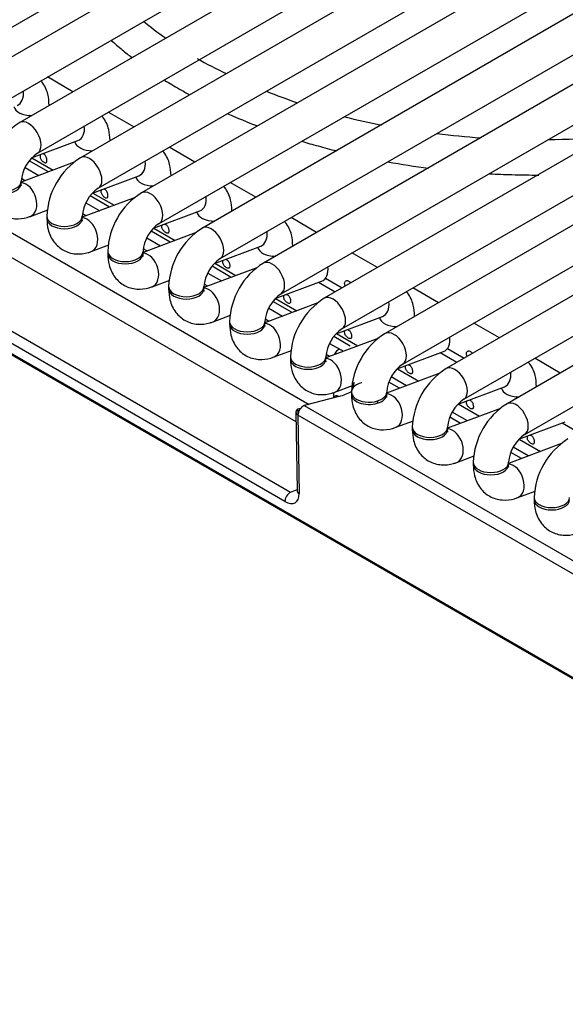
# Model space of a CAD drawing. Header units: millimetres. Extents: x 0 to 287, y 0 to 200.
# Tile 43 of 54: x 215.65 to 219.52, y 91.7 to 98.68. Entities that reach past the tile are written whole.
import ezdxf

# ---------------------------------------------------------------- set-up
doc = ezdxf.new("R2010")
doc.units = ezdxf.units.MM
doc.layers.add('130.191_BW4C_CTM', color=7, linetype='Continuous')
doc.layers.add('Défaut', color=7, linetype='Continuous')

# ---------------------------------------------------------------- blocks, each defined once
blk = doc.blocks.new('SE3')
at = {"layer": '130.191_BW4C_CTM', "color": 7, "linetype": 'Continuous'}
for p, q in [((214.9142, 98.2313), (224.0359, 103.4977)), ((224.3422, 103.4652), (215.2205, 98.1988)), ((215.3455, 97.9823), (224.4672, 103.2487)), ((224.7736, 103.2161), (215.6519, 97.9497)), ((215.7769, 97.7332), (224.8986, 102.9996)), ((225.2049, 102.9671), (216.0832, 97.7007)), ((216.2082, 97.4842), (225.3299, 102.7506)), ((225.6362, 102.7181), (216.5146, 97.4517)), ((216.6396, 97.2352), (225.7612, 102.5016)), ((226.0676, 102.469), (216.9459, 97.2026)), ((217.0709, 96.9861), (226.1926, 102.2525)), ((226.4989, 102.22), (217.3772, 96.9536)), ((217.5022, 96.7371), (226.6239, 102.0035)), ((226.9302, 101.971), (217.8086, 96.7046)), ((217.9336, 96.4881), (227.0552, 101.7545)), ((227.3616, 101.7219), (218.2399, 96.4555)), ((218.3649, 96.239), (227.4866, 101.5054)), ((227.7929, 101.4729), (218.6712, 96.2065)), ((218.7962, 95.99), (227.9179, 101.2564)), ((228.2242, 101.2239), (219.1026, 95.9575)), ((223.5276, 91.7313), (207.4763, 100.9986)), ((219.2276, 95.741), (228.3492, 101.0074)), ((223.5595, 91.7041), (207.5082, 100.9713)), ((216.029, 98.1675), (215.8477, 98.2722)), ((215.7285, 97.994), (215.7193, 97.9993)), ((216.4604, 97.9185), (216.279, 98.0231)), ((214.3837, 97.8684), (217.7006, 95.9534)), ((215.7366, 97.6988), (216.0646, 97.8214)), ((216.043, 97.8124), (216.042, 97.813)), ((217.6085, 95.8298), (214.3044, 97.7374)), ((216.1599, 97.7449), (216.1506, 97.7503)), ((216.8917, 97.6694), (216.7104, 97.7741)), ((213.5065, 97.6771), (217.5698, 95.3311)), ((216.0382, 97.6682), (215.6626, 97.5278)), ((215.8558, 97.6001), (215.7197, 97.6787)), ((215.7385, 97.6996), (215.8892, 97.6125)), ((217.5302, 95.2656), (213.4669, 97.6116)), ((215.6898, 97.6306), (215.7871, 97.5744)), ((216.1679, 97.4498), (216.4959, 97.5724)), ((215.6626, 97.519), (215.6626, 97.5353)), ((215.6894, 97.5379), (215.6644, 97.5523)), ((216.4743, 97.5634), (216.4733, 97.564)), ((216.5912, 97.4959), (216.5819, 97.5013)), ((217.3231, 97.4204), (217.1417, 97.5251)), ((216.2872, 97.351), (216.151, 97.4296)), ((216.1698, 97.4505), (216.3205, 97.3635)), ((216.4696, 97.4192), (216.0939, 97.2788)), ((216.1212, 97.3815), (216.2185, 97.3254)), ((215.7274, 97.2852), (215.8516, 97.3316)), ((216.1208, 97.2888), (216.0958, 97.3033)), ((216.5992, 97.2008), (216.9273, 97.3234)), ((216.9057, 97.3144), (216.9047, 97.3149)), ((215.8439, 97.2863), (215.8439, 97.2699)), ((216.0939, 97.2699), (216.0939, 97.2863)), ((217.0225, 97.2469), (217.0133, 97.2522)), ((217.7544, 97.1714), (217.5731, 97.2761)), ((216.9009, 97.1702), (216.5253, 97.0298)), ((216.7185, 97.102), (216.5823, 97.1806)), ((216.6012, 97.2015), (216.7519, 97.1145)), ((216.1588, 97.0362), (216.2829, 97.0825)), ((216.5525, 97.1325), (216.6498, 97.0763)), ((216.2753, 97.0372), (216.2753, 97.0209)), ((216.5253, 97.0209), (216.5253, 97.0372)), ((216.5521, 97.0398), (216.5271, 97.0542)), ((217.0306, 96.9517), (217.3586, 97.0743)), ((217.337, 97.0653), (217.336, 97.0659)), ((218.1857, 96.9223), (218.0044, 97.027)), ((217.0325, 96.9525), (217.1832, 96.8654)), ((217.4539, 96.9979), (217.4446, 97.0032)), ((217.3322, 96.9211), (216.9566, 96.7807)), ((216.9838, 96.8835), (217.0811, 96.8273)), ((217.1498, 96.853), (217.0137, 96.9316)), ((216.5901, 96.7871), (216.7142, 96.8335)), ((216.9834, 96.7908), (216.9584, 96.8052)), ((217.4619, 96.7027), (217.79, 96.8253)), ((217.8852, 96.7488), (217.7673, 96.8169)), ((217.8173, 96.8464), (217.9357, 96.778)), ((216.7066, 96.7882), (216.7066, 96.7719)), ((216.9566, 96.7719), (216.9566, 96.7882)), ((218.6171, 96.6733), (218.4357, 96.778)), ((217.7636, 96.6721), (217.3879, 96.5317)), ((217.5812, 96.6039), (217.445, 96.6825)), ((217.4638, 96.7034), (217.6145, 96.6164)), ((217.4152, 96.6344), (217.5125, 96.5783)), ((217.0215, 96.5381), (217.1456, 96.5845)), ((217.1379, 96.5392), (217.1379, 96.5228)), ((217.3879, 96.5228), (217.3879, 96.5392)), ((217.4148, 96.5417), (217.3898, 96.5562)), ((217.8932, 96.4537), (218.2213, 96.5763)), ((218.1997, 96.5673), (218.1987, 96.5678)), ((219.0484, 96.4243), (218.8671, 96.529)), ((217.8952, 96.4544), (218.0459, 96.3674)), ((218.3165, 96.4998), (218.3073, 96.5051)), ((218.1949, 96.4231), (217.8193, 96.2827)), ((217.8465, 96.3854), (217.9176, 96.3443)), ((217.9929, 96.3662), (217.8763, 96.4335)), ((217.4528, 96.2891), (217.5769, 96.3354)), ((218.3246, 96.2046), (218.6526, 96.3273)), ((218.7479, 96.2508), (218.63, 96.3188)), ((218.68, 96.3483), (218.7984, 96.2799)), ((217.5693, 96.2901), (217.5693, 96.2738)), ((217.8193, 96.2738), (217.8193, 96.2901)), ((217.8461, 96.2927), (217.8211, 96.3072)), ((219.4797, 96.1752), (219.2984, 96.2799)), ((218.6262, 96.174), (218.2499, 96.0334)), ((218.3265, 96.2054), (218.4772, 96.1183)), ((218.3415, 96.0676), (218.2659, 96.1113)), ((218.3903, 96.0858), (218.2832, 96.1477)), ((217.8774, 96.0062), (217.8769, 96.0377)), ((217.8841, 96.04), (218.0082, 96.0864)), ((218.7559, 95.9556), (219.084, 96.0782)), ((219.0623, 96.0692), (219.0613, 96.0698)), ((217.9118, 96.01), (217.6666, 95.9443)), ((219.1792, 96.0017), (219.1699, 96.0071)), ((217.6074, 95.8988), (217.616, 95.3427)), ((217.6224, 95.9217), (217.6414, 95.9267)), ((217.6229, 95.8887), (217.6224, 95.9217)), ((217.6666, 95.9443), (223.3493, 92.6634)), ((219.0576, 95.925), (218.682, 95.7846)), ((218.8216, 95.8368), (218.7146, 95.8986)), ((218.7578, 95.9563), (218.9086, 95.8693)), ((217.6221, 95.8771), (217.6307, 95.321)), ((223.3048, 92.5961), (217.6221, 95.8771)), ((218.3155, 95.791), (218.4396, 95.8374)), ((218.7728, 95.8186), (218.6972, 95.8622)), ((219.1872, 95.7066), (219.5153, 95.8292)), ((218.432, 95.7921), (218.432, 95.7757)), ((218.682, 95.7757), (218.682, 95.7921)), ((219.6105, 95.7527), (219.4927, 95.8207)), ((219.1892, 95.7073), (219.3399, 95.6203)), ((219.4889, 95.676), (219.1133, 95.5356)), ((219.2529, 95.5878), (219.1459, 95.6496)), ((218.7468, 95.542), (218.8709, 95.5884)), ((219.2041, 95.5695), (219.1285, 95.6132)), ((218.8633, 95.543), (218.8633, 95.5267)), ((219.1133, 95.5267), (219.1133, 95.543)), ((217.5698, 95.3311), (217.6159, 95.3509)), ((219.1781, 95.2929), (219.3022, 95.3393)), ((219.2946, 95.294), (219.2946, 95.2777))]:
    blk.add_line(p, q, dxfattribs=at)
for centre, radius, start, end in [((219.0625, 102.3294), 4.4787, 241.24956, 244.20333), ((219.0625, 102.3294), 4.4787, 248.17611, 251.20395), ((219.0625, 102.3294), 4.4787, 255.66071, 259.09028), ((215.9231, 97.5168), 0.5108, 122.06987, 177.93013), ((219.2572, 102.8694), 5.0393, 262.60186, 266.12742), ((219.3729, 103.2133), 5.3831, 270.21177, 274.45364), ((215.9282, 97.5139), 0.2664, 124.59833, 175.40167), ((216.3545, 97.2678), 0.5108, 122.06987, 177.93013), ((216.3595, 97.2649), 0.2664, 124.59833, 175.40167), ((216.7858, 97.0188), 0.5108, 122.06987, 177.93013), ((216.7908, 97.0159), 0.2664, 124.59833, 175.40167), ((217.2171, 96.7697), 0.5108, 122.06987, 177.93013), ((217.2222, 96.7668), 0.2664, 124.59833, 175.40167), ((217.6485, 96.5207), 0.5108, 122.06987, 177.93013), ((217.6535, 96.5178), 0.2664, 124.59833, 175.40167), ((218.0798, 96.2717), 0.5108, 122.06987, 177.93013), ((218.0848, 96.2688), 0.2664, 124.59833, 175.40167), ((218.5111, 96.0227), 0.5108, 122.06987, 177.93013), ((218.5162, 96.0197), 0.2664, 124.59833, 175.40167), ((218.9425, 95.7736), 0.5108, 122.06987, 177.93013), ((218.9475, 95.7707), 0.2664, 124.59833, 175.40167), ((219.3738, 95.5246), 0.5108, 122.06987, 177.93013), ((219.3788, 95.5217), 0.2664, 124.59833, 175.40167), ((219.8051, 95.2756), 0.5108, 122.06987, 177.93013)]:
    blk.add_arc(centre, radius, start, end, dxfattribs=at)
for centre, major_axis, ratio, start_param, end_param in [((215.5895, 98.1876), (-0.0438, 0.1171), 0.668835, 3.141593, 4.357226), ((215.7356, 98.0709), (0.125, 0), 0.57735, 3.260392, 4.721421), ((215.7144, 97.8415), (0.0625, -0.1083), 0.57735, 0.009393, 3.141288), ((216.0209, 97.9385), (-0.0438, 0.1171), 0.668835, 3.141593, 4.357226), ((216.1669, 97.8218), (0.125, 0), 0.57735, 3.272674, 4.721421), ((216.1457, 97.5924), (0.0625, -0.1083), 0.57735, 0.009393, 3.141288), ((216.4522, 97.6895), (-0.0438, 0.1171), 0.668835, 3.141593, 4.357226), ((215.5376, 97.5353), (0.125, 0), 0.57735, 3.141719, 6.274637), ((215.5376, 97.519), (0.125, 0), 0.57735, 3.141593, 6.283185), ((215.6837, 97.4023), (-0.0438, 0.1171), 0.668835, 3.141545, 6.010802), ((216.5983, 97.5728), (0.125, 0), 0.57735, 3.260392, 4.721421), ((216.5771, 97.3434), (0.0625, -0.1083), 0.57735, 0.009393, 3.141288), ((216.8835, 97.4405), (-0.0438, 0.1171), 0.668835, 3.141593, 4.357226), ((217.0296, 97.3238), (0.125, 0), 0.57735, 3.260392, 4.721421), ((215.9689, 97.2863), (0.125, 0), 0.57735, 3.141719, 6.274637), ((215.9689, 97.2699), (0.125, 0), 0.57735, 3.141593, 6.283185), ((216.115, 97.1532), (-0.0438, 0.1171), 0.668835, 3.141545, 6.010802), ((217.0084, 97.0944), (0.0625, -0.1083), 0.57735, 0.009393, 3.141288), ((217.3149, 97.1914), (-0.0438, 0.1171), 0.668835, 3.141593, 4.357226), ((216.4003, 97.0372), (0.125, 0), 0.57735, 3.141719, 6.274637), ((216.4003, 97.0209), (0.125, 0), 0.57735, 3.141593, 6.283185), ((216.5464, 96.9042), (-0.0438, 0.1171), 0.668835, 3.141545, 6.011), ((217.4609, 97.0748), (0.125, 0), 0.57735, 3.272674, 4.721421), ((217.4397, 96.8454), (0.0625, -0.1083), 0.57735, 0.009393, 3.141288), ((217.7462, 96.9424), (-0.0438, 0.1171), 0.668835, 3.141593, 4.357226), ((216.8316, 96.7882), (0.125, 0), 0.57735, 3.141719, 6.274637), ((216.8316, 96.7719), (0.125, 0), 0.57735, 3.141593, 6.283185), ((216.9777, 96.6552), (-0.0438, 0.1171), 0.668835, 3.141545, 6.010802), ((217.8711, 96.5963), (0.0625, -0.1083), 0.57735, 0.009393, 3.141288), ((218.1775, 96.6934), (-0.0438, 0.1171), 0.668835, 3.141593, 4.357226), ((217.2629, 96.5392), (0.125, 0), 0.57735, 3.141719, 6.274637), ((217.2629, 96.5228), (0.125, 0), 0.57735, 3.141593, 6.283185), ((217.409, 96.4062), (-0.0438, 0.1171), 0.668835, 3.141545, 6.010802), ((218.3236, 96.5767), (0.125, 0), 0.57735, 3.260392, 4.721421), ((218.3024, 96.3473), (0.0625, -0.1083), 0.57735, 0.009393, 3.141288), ((218.6089, 96.4443), (-0.0438, 0.1171), 0.668835, 3.141593, 4.357226), ((217.9085, 96.2996), (-0.025, -0.0433), 0.57735, 3.665191, 4.916246), ((217.5271, 96.2359), (-0.5498, 0.0992), 0.416333, 3.932712, 4.000233), ((217.6943, 96.2901), (0.125, 0), 0.57735, 3.141719, 6.274637), ((217.6943, 96.2738), (0.125, 0), 0.57735, 3.141593, 6.283185), ((217.8404, 96.1571), (-0.0438, 0.1171), 0.668835, 3.141545, 6.010802), ((218.7337, 96.0983), (0.0625, -0.1083), 0.57735, 0.009393, 3.141288), ((219.0402, 96.1953), (-0.0438, 0.1171), 0.668835, 3.141593, 4.357226), ((218.1256, 96.0411), (0.125, 0), 0.57735, 1.987407, 6.274637), ((217.5271, 96.2359), (-0.5498, 0.0992), 0.416333, -3.865225, -3.603672), ((218.1256, 96.0248), (0.125, 0), 0.57735, 3.028213, 6.283185), ((218.1256, 96.0248), (0.125, 0), 0.57735, 0, 0.1188), ((219.1863, 96.0786), (0.125, 0), 0.57735, 3.260392, 4.721421), ((217.9026, 95.9653), (0.0129, -0.0483), 0.707107, 2.526113, 3.757072), ((218.2717, 95.9081), (-0.0438, 0.1171), 0.668835, 0.703415, 0.873634), ((218.2717, 95.9081), (-0.0438, 0.1171), 0.668835, 3.141545, 6.012973), ((219.1651, 95.8492), (0.0625, -0.1083), 0.57735, 0.009393, 3.141288), ((217.6574, 95.8996), (0.05, 0.0008), 0.626791, 2.336356, 3.91863), ((217.6574, 95.8996), (0.025, 0.0433), 0.57735, 0.523599, 2.408554), ((218.557, 95.7921), (0.125, 0), 0.57735, 3.141719, 6.274637), ((218.557, 95.7757), (0.125, 0), 0.57735, 3.141593, 6.283185), ((218.703, 95.6591), (-0.0438, 0.1171), 0.668835, 3.141545, 6.010802), ((218.9883, 95.543), (0.125, 0), 0.57735, 3.141719, 6.274637), ((218.9883, 95.5267), (0.125, 0), 0.57735, 3.141593, 6.283185), ((219.1344, 95.41), (-0.0438, 0.1171), 0.668835, 3.141545, 6.010802), ((217.666, 95.3435), (0.05, 0.0008), 0.626791, 3.141593, 3.91863), ((217.5655, 95.2881), (-0.025, -0.0433), 0.57735, 3.804818, 5.550147), ((217.5245, 95.3866), (-0.0798, 0.1284), 0.546142, 2.345976, 3.879986), ((219.4196, 95.294), (0.125, 0), 0.57735, 3.141719, 6.274637), ((219.4196, 95.2777), (0.125, 0), 0.57735, 3.141593, 6.283185)]:
    blk.add_ellipse(centre, major_axis=major_axis, ratio=ratio, start_param=start_param, end_param=end_param, dxfattribs=at)
for points in [[(216.6835, 98.5461), (216.6295, 98.5842), (216.577, 98.6244), (216.5275, 98.6656)], [(216.7833, 98.1864), (216.8084, 98.1723), (216.8322, 98.1591), (216.8554, 98.1465)], [(217.1248, 98.0124), (217.1926, 97.9821), (217.2633, 97.9528), (217.3351, 97.9252)], [(218.2592, 97.6709), (218.3542, 97.6538), (218.4504, 97.6391), (218.5475, 97.6266)], [(218.2427, 96.0165), (218.2465, 96.0137), (218.2498, 96.0106), (218.2514, 96.0085)]]:
    blk.add_open_spline(points, degree=3, dxfattribs=at)
for points, knots in [([(216.2982, 98.533), (216.3239, 98.5101), (216.3724, 98.4686), (216.4239, 98.4278), (216.4476, 98.4096)], [0.89961676, 0.89961676, 0.89961676, 0.89961676, 0.91790802, 0.93307677, 0.93307677, 0.93307677, 0.93307677]), ([(215.8606, 98.0709), (215.8591, 98.1002), (215.8547, 98.1563), (215.8276, 98.2152), (215.8047, 98.2437), (215.8024, 98.2464)], [0, 0, 0, 0, 0.1668086, 0.3763016, 0.3995558, 0.3995558, 0.3995558, 0.3995558]), ([(216.6749, 98.2517), (216.6767, 98.2506), (216.7109, 98.2292), (216.7451, 98.2089), (216.7833, 98.1864)], [0.97950078, 0.97950078, 0.97950078, 0.97950078, 0.98056895, 1, 1, 1, 1]), ([(216.2919, 97.8218), (216.2904, 97.8512), (216.286, 97.9073), (216.2589, 97.9661), (216.2361, 97.9946), (216.2337, 97.9974)], [0, 0, 0, 0, 0.1668086, 0.3763016, 0.3995558, 0.3995558, 0.3995558, 0.3995558]), ([(217.65, 97.817), (217.6879, 97.8054), (217.7688, 97.7818), (217.8515, 97.76), (217.8956, 97.7489)], [0.0855512, 0.0855512, 0.0855512, 0.0855512, 0.09577593, 0.10725118, 0.10725118, 0.10725118, 0.10725118]), ([(215.8013, 97.7235), (215.8, 97.7222), (215.7989, 97.7207), (215.798, 97.719), (215.7968, 97.7165), (215.796, 97.7136), (215.7958, 97.7105), (215.7955, 97.7074), (215.7959, 97.704), (215.7969, 97.7007), (215.7978, 97.6973), (215.7993, 97.6938), (215.8012, 97.6905), (215.8031, 97.6872), (215.8055, 97.6841), (215.8081, 97.6812), (215.8106, 97.6783), (215.8135, 97.6756), (215.8163, 97.6733), (215.8189, 97.6712), (215.8215, 97.6694), (215.824, 97.668)], [0.6524179, 0.6524179, 0.6524179, 0.6524179, 0.6877903, 0.6877903, 0.6877903, 0.7404633, 0.7404633, 0.7404633, 0.7935872, 0.7935872, 0.7935872, 0.8468402, 0.8468402, 0.8468402, 0.8997022, 0.8997022, 0.8997022, 0.9522476, 0.9522476, 0.9522476, 1, 1, 1, 1]), ([(215.824, 97.668), (215.8267, 97.6664), (215.8294, 97.6652), (215.8318, 97.6646), (215.8341, 97.664), (215.8363, 97.6639), (215.838, 97.6643), (215.8398, 97.6648), (215.8412, 97.6659), (215.8424, 97.6675), (215.8435, 97.6691), (215.8442, 97.6712), (215.8447, 97.6738), (215.8452, 97.6764), (215.8453, 97.6795), (215.8451, 97.6829), (215.845, 97.6862), (215.8445, 97.6899), (215.8436, 97.6937), (215.8428, 97.6974), (215.8417, 97.7012), (215.8402, 97.7048), (215.8387, 97.7084), (215.8369, 97.7118), (215.8348, 97.7148), (215.8327, 97.7178), (215.8303, 97.7205), (215.8277, 97.7226), (215.8251, 97.7247), (215.8222, 97.7263), (215.8194, 97.7272), (215.8175, 97.7278), (215.8157, 97.7281), (215.8139, 97.7282)], [0, 0, 0, 0, 0.0530419, 0.0530419, 0.0530419, 0.1061047, 0.1061047, 0.1061047, 0.1588828, 0.1588828, 0.1588828, 0.2114301, 0.2114301, 0.2114301, 0.2643019, 0.2643019, 0.2643019, 0.3175571, 0.3175571, 0.3175571, 0.3706757, 0.3706757, 0.3706757, 0.4233402, 0.4233402, 0.4233402, 0.4759291, 0.4759291, 0.4759291, 0.5289331, 0.5289331, 0.5289331, 0.562811, 0.562811, 0.562811, 0.562811]), ([(216.7233, 97.5728), (216.7218, 97.6022), (216.7174, 97.6583), (216.6903, 97.7171), (216.6674, 97.7456), (216.6651, 97.7484)], [0, 0, 0, 0, 0.1668086, 0.3763016, 0.3995558, 0.3995558, 0.3995558, 0.3995558]), ([(218.9808, 97.5871), (219.0324, 97.5843), (219.1482, 97.5794), (219.2644, 97.5777), (219.3286, 97.5778)], [0.19685061, 0.19685061, 0.19685061, 0.19685061, 0.20925056, 0.22461393, 0.22461393, 0.22461393, 0.22461393]), ([(215.4126, 97.519), (215.4141, 97.4896), (215.4185, 97.4335), (215.4568, 97.3502), (215.5283, 97.2879), (215.6157, 97.2624), (215.6858, 97.2709), (215.7191, 97.2822), (215.7274, 97.2852)], [0, 0, 0, 0, 0.166809, 0.376302, 0.565439, 0.76221, 0.948997, 1, 1, 1, 1]), ([(215.6649, 97.5002), (215.6649, 97.5001), (215.6643, 97.5016), (215.6627, 97.5101), (215.6626, 97.5178), (215.6626, 97.519)], [0.7480347, 0.7480347, 0.7480347, 0.7480347, 0.830718, 0.9783711, 1, 1, 1, 1]), ([(217.1546, 97.3238), (217.1531, 97.3531), (217.1487, 97.4092), (217.1216, 97.4681), (217.0987, 97.4966), (217.0964, 97.4994)], [0, 0, 0, 0, 0.1668086, 0.3763016, 0.3995558, 0.3995558, 0.3995558, 0.3995558]), ([(216.2326, 97.4744), (216.2314, 97.4732), (216.2302, 97.4717), (216.2294, 97.47), (216.2281, 97.4675), (216.2273, 97.4646), (216.2271, 97.4615), (216.2269, 97.4584), (216.2273, 97.455), (216.2282, 97.4516), (216.2291, 97.4482), (216.2306, 97.4448), (216.2325, 97.4415), (216.2345, 97.4382), (216.2368, 97.435), (216.2394, 97.4321), (216.242, 97.4292), (216.2448, 97.4266), (216.2476, 97.4243), (216.2502, 97.4222), (216.2528, 97.4204), (216.2553, 97.4189)], [0.6524179, 0.6524179, 0.6524179, 0.6524179, 0.6877903, 0.6877903, 0.6877903, 0.7404633, 0.7404633, 0.7404633, 0.7935872, 0.7935872, 0.7935872, 0.8468402, 0.8468402, 0.8468402, 0.8997022, 0.8997022, 0.8997022, 0.9522476, 0.9522476, 0.9522476, 1, 1, 1, 1]), ([(216.2553, 97.4189), (216.2581, 97.4173), (216.2607, 97.4162), (216.2631, 97.4156), (216.2655, 97.4149), (216.2676, 97.4148), (216.2694, 97.4153), (216.2711, 97.4158), (216.2726, 97.4168), (216.2737, 97.4184), (216.2748, 97.42), (216.2756, 97.4222), (216.276, 97.4248), (216.2765, 97.4274), (216.2766, 97.4305), (216.2765, 97.4338), (216.2763, 97.4372), (216.2758, 97.4409), (216.275, 97.4446), (216.2742, 97.4483), (216.273, 97.4522), (216.2715, 97.4558), (216.27, 97.4593), (216.2682, 97.4628), (216.2661, 97.4658), (216.264, 97.4688), (216.2616, 97.4715), (216.259, 97.4736), (216.2564, 97.4757), (216.2535, 97.4772), (216.2507, 97.4782), (216.2489, 97.4788), (216.247, 97.4791), (216.2452, 97.4792)], [0, 0, 0, 0, 0.0530419, 0.0530419, 0.0530419, 0.1061047, 0.1061047, 0.1061047, 0.1588828, 0.1588828, 0.1588828, 0.2114301, 0.2114301, 0.2114301, 0.2643019, 0.2643019, 0.2643019, 0.3175571, 0.3175571, 0.3175571, 0.3706757, 0.3706757, 0.3706757, 0.4233402, 0.4233402, 0.4233402, 0.4759291, 0.4759291, 0.4759291, 0.5289331, 0.5289331, 0.5289331, 0.562811, 0.562811, 0.562811, 0.562811]), ([(215.8439, 97.2699), (215.8455, 97.2406), (215.8499, 97.1845), (215.8882, 97.1012), (215.9596, 97.0389), (216.047, 97.0134), (216.1171, 97.0219), (216.1504, 97.0332), (216.1588, 97.0362)], [0, 0, 0, 0, 0.166809, 0.376302, 0.565439, 0.76221, 0.948997, 1, 1, 1, 1]), ([(216.0963, 97.2512), (216.0963, 97.2511), (216.0956, 97.2525), (216.094, 97.261), (216.094, 97.2688), (216.0939, 97.2699)], [0.7480347, 0.7480347, 0.7480347, 0.7480347, 0.830718, 0.9783711, 1, 1, 1, 1]), ([(216.6867, 97.2271), (216.6894, 97.2255), (216.6921, 97.2233), (216.6944, 97.2206), (216.6968, 97.2179), (216.6989, 97.2148), (216.7007, 97.2114), (216.7025, 97.208), (216.7039, 97.2043), (216.705, 97.2006), (216.7061, 97.1969), (216.7069, 97.1931), (216.7074, 97.1896), (216.7078, 97.186), (216.708, 97.1826), (216.7078, 97.1796), (216.7076, 97.1766), (216.7071, 97.174), (216.7063, 97.1719), (216.7055, 97.1698), (216.7043, 97.1682), (216.7028, 97.1672), (216.7014, 97.1663), (216.6995, 97.1658), (216.6974, 97.166), (216.6953, 97.1661), (216.6929, 97.1668), (216.6903, 97.168), (216.6891, 97.1685), (216.6879, 97.1692), (216.6867, 97.1699), (216.6839, 97.1715), (216.681, 97.1736), (216.6781, 97.1759), (216.6753, 97.1783), (216.6724, 97.1811), (216.6699, 97.184), (216.6674, 97.187), (216.6651, 97.1902), (216.6633, 97.1935), (216.6615, 97.1968), (216.6601, 97.2002), (216.6593, 97.2035), (216.6585, 97.2069), (216.6582, 97.2102), (216.6585, 97.2133), (216.6588, 97.2164), (216.6597, 97.2193), (216.6611, 97.2217), (216.6619, 97.2231), (216.6629, 97.2244), (216.6641, 97.2255)], [0, 0, 0, 0, 0.0530572, 0.0530572, 0.0530572, 0.1061352, 0.1061352, 0.1061352, 0.1589286, 0.1589286, 0.1589286, 0.211491, 0.211491, 0.211491, 0.2643781, 0.2643781, 0.2643781, 0.3176486, 0.3176486, 0.3176486, 0.3707825, 0.3707825, 0.3707825, 0.4234622, 0.4234622, 0.4234622, 0.4760663, 0.4760663, 0.4760663, 0.5000037, 0.5000037, 0.5000037, 0.5530601, 0.5530601, 0.5530601, 0.6061374, 0.6061374, 0.6061374, 0.65893, 0.65893, 0.65893, 0.7114916, 0.7114916, 0.7114916, 0.7643779, 0.7643779, 0.7643779, 0.8176476, 0.8176476, 0.8176476, 0.8486325, 0.8486325, 0.8486325, 0.8486325]), ([(216.6767, 97.2301), (216.6787, 97.23), (216.6808, 97.2296), (216.6828, 97.2289), (216.6841, 97.2284), (216.6854, 97.2278), (216.6867, 97.2271)], [0.93842911, 0.93842911, 0.93842911, 0.93842911, 0.97606292, 0.97606292, 0.97606292, 1, 1, 1, 1]), ([(217.5859, 97.0748), (217.5844, 97.1041), (217.58, 97.1602), (217.5529, 97.219), (217.5301, 97.2475), (217.5277, 97.2503)], [0, 0, 0, 0, 0.1668086, 0.3763016, 0.3995558, 0.3995558, 0.3995558, 0.3995558]), ([(216.2753, 97.0209), (216.2768, 96.9915), (216.2812, 96.9354), (216.3195, 96.8522), (216.3909, 96.7898), (216.4784, 96.7644), (216.5485, 96.7728), (216.5818, 96.7842), (216.5901, 96.7871)], [0, 0, 0, 0, 0.166809, 0.376302, 0.565439, 0.76221, 0.948997, 1, 1, 1, 1]), ([(216.5276, 97.0021), (216.5276, 97.0021), (216.527, 97.0035), (216.5254, 97.012), (216.5253, 97.0197), (216.5253, 97.0209)], [0.7480347, 0.7480347, 0.7480347, 0.7480347, 0.830718, 0.9783711, 1, 1, 1, 1]), ([(217.118, 96.978), (217.1207, 96.9764), (217.1234, 96.9742), (217.1258, 96.9716), (217.1281, 96.9689), (217.1303, 96.9657), (217.132, 96.9623), (217.1338, 96.959), (217.1353, 96.9552), (217.1364, 96.9515), (217.1375, 96.9479), (217.1382, 96.9441), (217.1387, 96.9406), (217.1392, 96.937), (217.1393, 96.9336), (217.1391, 96.9306), (217.139, 96.9276), (217.1385, 96.925), (217.1377, 96.9229), (217.1368, 96.9208), (217.1357, 96.9192), (217.1342, 96.9182), (217.1327, 96.9172), (217.1309, 96.9168), (217.1288, 96.917), (217.1267, 96.9171), (217.1243, 96.9178), (217.1217, 96.919), (217.1191, 96.9202), (217.1162, 96.9218), (217.1134, 96.9239), (217.1105, 96.9259), (217.1076, 96.9284), (217.1048, 96.9311), (217.1021, 96.9339), (217.0995, 96.9369), (217.0973, 96.9401), (217.0952, 96.9433), (217.0933, 96.9466), (217.092, 96.95), (217.0908, 96.9533), (217.09, 96.9567), (217.0898, 96.9599), (217.0896, 96.9632), (217.0899, 96.9663), (217.0909, 96.9691), (217.0917, 96.9717), (217.0931, 96.974), (217.0948, 96.9759)], [0, 0, 0, 0, 0.0530419, 0.0530419, 0.0530419, 0.1061047, 0.1061047, 0.1061047, 0.1588828, 0.1588828, 0.1588828, 0.2114301, 0.2114301, 0.2114301, 0.2643019, 0.2643019, 0.2643019, 0.3175571, 0.3175571, 0.3175571, 0.3706757, 0.3706757, 0.3706757, 0.4233402, 0.4233402, 0.4233402, 0.4759291, 0.4759291, 0.4759291, 0.5289331, 0.5289331, 0.5289331, 0.5822112, 0.5822112, 0.5822112, 0.6352073, 0.6352073, 0.6352073, 0.6877903, 0.6877903, 0.6877903, 0.7404633, 0.7404633, 0.7404633, 0.7935872, 0.7935872, 0.7935872, 0.843316, 0.843316, 0.843316, 0.843316]), ([(217.1081, 96.9811), (217.1088, 96.9811), (217.1096, 96.981), (217.1103, 96.9809), (217.1129, 96.9804), (217.1155, 96.9795), (217.118, 96.978)], [0.93862987, 0.93862987, 0.93862987, 0.93862987, 0.95224755, 0.95224755, 0.95224755, 1, 1, 1, 1]), ([(217.9586, 96.7912), (217.957, 96.7937), (217.9557, 96.7963), (217.9547, 96.7989), (217.9534, 96.8023), (217.9526, 96.8057), (217.9524, 96.8089), (217.9522, 96.8121), (217.9526, 96.8153), (217.9535, 96.8181), (217.9545, 96.8208), (217.956, 96.8233), (217.9579, 96.8252), (217.9598, 96.8271), (217.9622, 96.8286), (217.9647, 96.8293), (217.9673, 96.8301), (217.9701, 96.8303), (217.973, 96.8298), (217.9755, 96.8294), (217.9782, 96.8284), (217.9807, 96.827)], [0.6472064, 0.6472064, 0.6472064, 0.6472064, 0.6877903, 0.6877903, 0.6877903, 0.7404633, 0.7404633, 0.7404633, 0.7935872, 0.7935872, 0.7935872, 0.8468402, 0.8468402, 0.8468402, 0.8997022, 0.8997022, 0.8997022, 0.9522476, 0.9522476, 0.9522476, 1, 1, 1, 1]), ([(217.9807, 96.827), (217.9834, 96.8254), (217.9861, 96.8232), (217.9884, 96.8205), (217.9907, 96.818), (217.9927, 96.8151), (217.9944, 96.8119)], [0, 0, 0, 0, 0.0530419, 0.0530419, 0.0530419, 0.1030228, 0.1030228, 0.1030228, 0.1030228]), ([(216.7066, 96.7719), (216.7081, 96.7425), (216.7125, 96.6864), (216.7509, 96.6031), (216.8223, 96.5408), (216.9097, 96.5153), (216.9798, 96.5238), (217.0131, 96.5352), (217.0215, 96.5381)], [0, 0, 0, 0, 0.166809, 0.376302, 0.565439, 0.76221, 0.948997, 1, 1, 1, 1]), ([(216.9589, 96.7531), (216.9589, 96.753), (216.9583, 96.7545), (216.9567, 96.763), (216.9566, 96.7707), (216.9566, 96.7719)], [0.7480347, 0.7480347, 0.7480347, 0.7480347, 0.830718, 0.9783711, 1, 1, 1, 1]), ([(217.5394, 96.7321), (217.5402, 96.732), (217.5409, 96.732), (217.5416, 96.7318), (217.5442, 96.7314), (217.5468, 96.7304), (217.5493, 96.729)], [0.93862987, 0.93862987, 0.93862987, 0.93862987, 0.95224755, 0.95224755, 0.95224755, 1, 1, 1, 1]), ([(218.4486, 96.5767), (218.4471, 96.606), (218.4427, 96.6622), (218.4156, 96.721), (218.3927, 96.7495), (218.3904, 96.7523)], [0, 0, 0, 0, 0.1668086, 0.3763016, 0.3995558, 0.3995558, 0.3995558, 0.3995558]), ([(217.5493, 96.729), (217.5521, 96.7274), (217.5547, 96.7252), (217.5571, 96.7225), (217.5595, 96.7199), (217.5616, 96.7167), (217.5634, 96.7133), (217.5651, 96.7099), (217.5666, 96.7062), (217.5677, 96.7025), (217.5688, 96.6988), (217.5696, 96.6951), (217.57, 96.6915), (217.5705, 96.688), (217.5706, 96.6846), (217.5705, 96.6816), (217.5703, 96.6786), (217.5698, 96.6759), (217.569, 96.6738), (217.5682, 96.6717), (217.567, 96.6702), (217.5655, 96.6692), (217.564, 96.6682), (217.5622, 96.6678), (217.5601, 96.6679), (217.558, 96.6681), (217.5556, 96.6688), (217.553, 96.6699), (217.5504, 96.6711), (217.5476, 96.6728), (217.5447, 96.6748), (217.5418, 96.6769), (217.5389, 96.6794), (217.5362, 96.6821), (217.5334, 96.6848), (217.5309, 96.6879), (217.5287, 96.6911), (217.5265, 96.6942), (217.5247, 96.6976), (217.5234, 96.7009), (217.5221, 96.7043), (217.5213, 96.7077), (217.5211, 96.7109), (217.5209, 96.7142), (217.5213, 96.7173), (217.5222, 96.7201), (217.5231, 96.7227), (217.5244, 96.725), (217.5262, 96.7269)], [0, 0, 0, 0, 0.0530419, 0.0530419, 0.0530419, 0.1061047, 0.1061047, 0.1061047, 0.1588828, 0.1588828, 0.1588828, 0.2114301, 0.2114301, 0.2114301, 0.2643019, 0.2643019, 0.2643019, 0.3175571, 0.3175571, 0.3175571, 0.3706757, 0.3706757, 0.3706757, 0.4233402, 0.4233402, 0.4233402, 0.4759291, 0.4759291, 0.4759291, 0.5289331, 0.5289331, 0.5289331, 0.5822112, 0.5822112, 0.5822112, 0.6352073, 0.6352073, 0.6352073, 0.6877903, 0.6877903, 0.6877903, 0.7404633, 0.7404633, 0.7404633, 0.7935872, 0.7935872, 0.7935872, 0.843316, 0.843316, 0.843316, 0.843316]), ([(217.1379, 96.5228), (217.1395, 96.4935), (217.1439, 96.4374), (217.1822, 96.3541), (217.2536, 96.2918), (217.341, 96.2663), (217.4111, 96.2748), (217.4445, 96.2861), (217.4528, 96.2891)], [0, 0, 0, 0, 0.166809, 0.376302, 0.565439, 0.76221, 0.948997, 1, 1, 1, 1]), ([(217.3903, 96.5041), (217.3903, 96.504), (217.3896, 96.5054), (217.388, 96.5139), (217.388, 96.5217), (217.3879, 96.5228)], [0.7480347, 0.7480347, 0.7480347, 0.7480347, 0.830718, 0.9783711, 1, 1, 1, 1]), ([(217.9807, 96.48), (217.9834, 96.4784), (217.9861, 96.4762), (217.9884, 96.4735), (217.9908, 96.4709), (217.9929, 96.4677), (217.9947, 96.4643), (217.9965, 96.4609), (217.9979, 96.4572), (217.999, 96.4535), (218.0001, 96.4498), (218.0009, 96.446), (218.0014, 96.4425), (218.0018, 96.4389), (218.002, 96.4355), (218.0018, 96.4326), (218.0016, 96.4295), (218.0011, 96.4269), (218.0003, 96.4248), (217.9995, 96.4227), (217.9983, 96.4211), (217.9969, 96.4201), (217.9954, 96.4192), (217.9936, 96.4188), (217.9915, 96.4189), (217.9894, 96.419), (217.9869, 96.4197), (217.9843, 96.4209), (217.9817, 96.4221), (217.9789, 96.4238), (217.976, 96.4258), (217.9732, 96.4279), (217.9702, 96.4303), (217.9675, 96.4331), (217.9648, 96.4358), (217.9622, 96.4389), (217.96, 96.442), (217.9578, 96.4452), (217.956, 96.4486), (217.9547, 96.4519), (217.9534, 96.4553), (217.9526, 96.4587), (217.9524, 96.4619), (217.9522, 96.4651), (217.9526, 96.4683), (217.9535, 96.471), (217.9544, 96.4736), (217.9558, 96.476), (217.9575, 96.4778)], [0, 0, 0, 0, 0.0530419, 0.0530419, 0.0530419, 0.1061047, 0.1061047, 0.1061047, 0.1588828, 0.1588828, 0.1588828, 0.2114301, 0.2114301, 0.2114301, 0.2643019, 0.2643019, 0.2643019, 0.3175571, 0.3175571, 0.3175571, 0.3706757, 0.3706757, 0.3706757, 0.4233402, 0.4233402, 0.4233402, 0.4759291, 0.4759291, 0.4759291, 0.5289331, 0.5289331, 0.5289331, 0.5822112, 0.5822112, 0.5822112, 0.6352073, 0.6352073, 0.6352073, 0.6877903, 0.6877903, 0.6877903, 0.7404633, 0.7404633, 0.7404633, 0.7935872, 0.7935872, 0.7935872, 0.843316, 0.843316, 0.843316, 0.843316]), ([(217.9708, 96.483), (217.9715, 96.483), (217.9722, 96.4829), (217.973, 96.4828), (217.9755, 96.4824), (217.9782, 96.4814), (217.9807, 96.48)], [0.93862987, 0.93862987, 0.93862987, 0.93862987, 0.95224755, 0.95224755, 0.95224755, 1, 1, 1, 1]), ([(218.8212, 96.2932), (218.8197, 96.2957), (218.8184, 96.2983), (218.8174, 96.3009), (218.8161, 96.3042), (218.8153, 96.3076), (218.8151, 96.3108), (218.8149, 96.3141), (218.8153, 96.3172), (218.8162, 96.32), (218.8171, 96.3228), (218.8186, 96.3252), (218.8206, 96.3272), (218.8225, 96.3291), (218.8248, 96.3305), (218.8274, 96.3313), (218.83, 96.3321), (218.8328, 96.3322), (218.8356, 96.3317), (218.8382, 96.3313), (218.8408, 96.3304), (218.8433, 96.3289)], [0.6472064, 0.6472064, 0.6472064, 0.6472064, 0.6877903, 0.6877903, 0.6877903, 0.7404633, 0.7404633, 0.7404633, 0.7935872, 0.7935872, 0.7935872, 0.8468402, 0.8468402, 0.8468402, 0.8997022, 0.8997022, 0.8997022, 0.9522476, 0.9522476, 0.9522476, 1, 1, 1, 1]), ([(218.8433, 96.3289), (218.8461, 96.3273), (218.8487, 96.3251), (218.8511, 96.3225), (218.8533, 96.32), (218.8554, 96.317), (218.8571, 96.3138)], [0, 0, 0, 0, 0.0530419, 0.0530419, 0.0530419, 0.1030228, 0.1030228, 0.1030228, 0.1030228]), ([(217.5693, 96.2738), (217.5708, 96.2444), (217.5752, 96.1883), (217.6135, 96.1051), (217.6849, 96.0428), (217.7724, 96.0173), (217.8425, 96.0258), (217.8758, 96.0371), (217.8841, 96.04)], [0, 0, 0, 0, 0.166809, 0.376302, 0.565439, 0.76221, 0.948997, 1, 1, 1, 1]), ([(217.8216, 96.255), (217.8216, 96.255), (217.821, 96.2564), (217.8194, 96.2649), (217.8193, 96.2726), (217.8193, 96.2738)], [0.7480347, 0.7480347, 0.7480347, 0.7480347, 0.830718, 0.9783711, 1, 1, 1, 1]), ([(219.3113, 96.0786), (219.3098, 96.108), (219.3054, 96.1641), (219.2783, 96.2229), (219.2554, 96.2514), (219.2531, 96.2542)], [0, 0, 0, 0, 0.1668086, 0.3763016, 0.3995558, 0.3995558, 0.3995558, 0.3995558]), ([(218.412, 96.2309), (218.4148, 96.2293), (218.4174, 96.2271), (218.4198, 96.2245), (218.4221, 96.2218), (218.4243, 96.2186), (218.426, 96.2152), (218.4278, 96.2119), (218.4293, 96.2082), (218.4304, 96.2045), (218.4315, 96.2008), (218.4322, 96.197), (218.4327, 96.1935), (218.4332, 96.1899), (218.4333, 96.1865), (218.4331, 96.1835), (218.433, 96.1805), (218.4325, 96.1779), (218.4317, 96.1758), (218.4308, 96.1737), (218.4297, 96.1721), (218.4282, 96.1711), (218.4267, 96.1701), (218.4249, 96.1697), (218.4228, 96.1699), (218.4207, 96.17), (218.4183, 96.1707), (218.4157, 96.1719), (218.4131, 96.1731), (218.4102, 96.1747), (218.4074, 96.1768), (218.4045, 96.1788), (218.4016, 96.1813), (218.3988, 96.184), (218.3961, 96.1868), (218.3935, 96.1898), (218.3913, 96.193), (218.3892, 96.1962), (218.3873, 96.1995), (218.3861, 96.2029), (218.3848, 96.2062), (218.384, 96.2096), (218.3838, 96.2129), (218.3836, 96.2161), (218.3839, 96.2192), (218.3849, 96.222), (218.3857, 96.2246), (218.3871, 96.2269), (218.3888, 96.2288)], [0, 0, 0, 0, 0.0530419, 0.0530419, 0.0530419, 0.1061047, 0.1061047, 0.1061047, 0.1588828, 0.1588828, 0.1588828, 0.2114301, 0.2114301, 0.2114301, 0.2643019, 0.2643019, 0.2643019, 0.3175571, 0.3175571, 0.3175571, 0.3706757, 0.3706757, 0.3706757, 0.4233402, 0.4233402, 0.4233402, 0.4759291, 0.4759291, 0.4759291, 0.5289331, 0.5289331, 0.5289331, 0.5822112, 0.5822112, 0.5822112, 0.6352073, 0.6352073, 0.6352073, 0.6877903, 0.6877903, 0.6877903, 0.7404633, 0.7404633, 0.7404633, 0.7935872, 0.7935872, 0.7935872, 0.843316, 0.843316, 0.843316, 0.843316]), ([(218.4021, 96.234), (218.4028, 96.234), (218.4036, 96.2339), (218.4043, 96.2338), (218.4069, 96.2333), (218.4095, 96.2324), (218.412, 96.2309)], [0.93862987, 0.93862987, 0.93862987, 0.93862987, 0.95224755, 0.95224755, 0.95224755, 1, 1, 1, 1]), ([(218.0039, 96.0619), (218.0049, 96.0634), (218.0069, 96.0664), (218.0096, 96.071), (218.0119, 96.0756), (218.0138, 96.0801), (218.0154, 96.0845), (218.0167, 96.0887), (218.0177, 96.0927), (218.0184, 96.0966), (218.0189, 96.1003), (218.0191, 96.1039), (218.0193, 96.1071), (218.0193, 96.1092), (218.0193, 96.1102)], [0.3556692, 0.3556692, 0.3556692, 0.3556692, 0.3713077, 0.3883713, 0.4047127, 0.4203319, 0.4352293, 0.4494048, 0.4628588, 0.4755914, 0.4876031, 0.498894, 0.5094647, 0.5183205, 0.5183205, 0.5183205, 0.5183205]), ([(218.0006, 96.0248), (218.0021, 95.9954), (218.0065, 95.9393), (218.0449, 95.8561), (218.1163, 95.7937), (218.2037, 95.7682), (218.2738, 95.7767), (218.3071, 95.7881), (218.3155, 95.791)], [0, 0, 0, 0, 0.166809, 0.376302, 0.565439, 0.76221, 0.948997, 1, 1, 1, 1]), ([(218.2529, 96.006), (218.2529, 96.0059), (218.2523, 96.0074), (218.2507, 96.0159), (218.2506, 96.0236), (218.2506, 96.0248)], [0.7480347, 0.7480347, 0.7480347, 0.7480347, 0.830718, 0.9783711, 1, 1, 1, 1]), ([(218.8433, 95.9819), (218.8461, 95.9803), (218.8487, 95.9781), (218.8511, 95.9754), (218.8535, 95.9728), (218.8556, 95.9696), (218.8574, 95.9662), (218.8591, 95.9628), (218.8606, 95.9591), (218.8617, 95.9554), (218.8628, 95.9517), (218.8636, 95.948), (218.864, 95.9444), (218.8645, 95.9409), (218.8646, 95.9375), (218.8645, 95.9345), (218.8643, 95.9315), (218.8638, 95.9288), (218.863, 95.9267), (218.8622, 95.9246), (218.861, 95.9231), (218.8595, 95.9221), (218.8581, 95.9211), (218.8562, 95.9207), (218.8541, 95.9208), (218.852, 95.921), (218.8496, 95.9217), (218.847, 95.9229), (218.8444, 95.924), (218.8416, 95.9257), (218.8387, 95.9277), (218.8359, 95.9298), (218.8329, 95.9323), (218.8302, 95.935), (218.8274, 95.9377), (218.8249, 95.9408), (218.8227, 95.944), (218.8205, 95.9471), (218.8187, 95.9505), (218.8174, 95.9538), (218.8161, 95.9572), (218.8153, 95.9606), (218.8151, 95.9638), (218.8149, 95.9671), (218.8153, 95.9702), (218.8162, 95.973), (218.8171, 95.9756), (218.8184, 95.9779), (218.8202, 95.9798)], [0, 0, 0, 0, 0.0530419, 0.0530419, 0.0530419, 0.1061047, 0.1061047, 0.1061047, 0.1588828, 0.1588828, 0.1588828, 0.2114301, 0.2114301, 0.2114301, 0.2643019, 0.2643019, 0.2643019, 0.3175571, 0.3175571, 0.3175571, 0.3706757, 0.3706757, 0.3706757, 0.4233402, 0.4233402, 0.4233402, 0.4759291, 0.4759291, 0.4759291, 0.5289331, 0.5289331, 0.5289331, 0.5822112, 0.5822112, 0.5822112, 0.6352073, 0.6352073, 0.6352073, 0.6877903, 0.6877903, 0.6877903, 0.7404633, 0.7404633, 0.7404633, 0.7935872, 0.7935872, 0.7935872, 0.843316, 0.843316, 0.843316, 0.843316]), ([(218.8334, 95.985), (218.8342, 95.9849), (218.8349, 95.9849), (218.8356, 95.9847), (218.8382, 95.9843), (218.8408, 95.9833), (218.8433, 95.9819)], [0.93862987, 0.93862987, 0.93862987, 0.93862987, 0.95224755, 0.95224755, 0.95224755, 1, 1, 1, 1]), ([(218.432, 95.7757), (218.4335, 95.7464), (218.4379, 95.6903), (218.4762, 95.607), (218.5476, 95.5447), (218.635, 95.5192), (218.7052, 95.5277), (218.7385, 95.539), (218.7468, 95.542)], [0, 0, 0, 0, 0.166809, 0.376302, 0.565439, 0.76221, 0.948997, 1, 1, 1, 1]), ([(218.6843, 95.757), (218.6843, 95.7569), (218.6836, 95.7583), (218.682, 95.7668), (218.682, 95.7746), (218.682, 95.7757)], [0.7480347, 0.7480347, 0.7480347, 0.7480347, 0.830718, 0.9783711, 1, 1, 1, 1]), ([(219.2747, 95.7329), (219.2774, 95.7313), (219.2801, 95.7291), (219.2824, 95.7264), (219.2848, 95.7238), (219.2869, 95.7206), (219.2887, 95.7172), (219.2905, 95.7138), (219.2919, 95.7101), (219.293, 95.7064), (219.2941, 95.7027), (219.2949, 95.6989), (219.2954, 95.6954), (219.2958, 95.6919), (219.296, 95.6884), (219.2958, 95.6855), (219.2956, 95.6825), (219.2951, 95.6798), (219.2943, 95.6777), (219.2935, 95.6756), (219.2923, 95.674), (219.2909, 95.673), (219.2894, 95.6721), (219.2876, 95.6717), (219.2855, 95.6718), (219.2834, 95.672), (219.2809, 95.6727), (219.2783, 95.6738), (219.2757, 95.675), (219.2729, 95.6767), (219.27, 95.6787), (219.2672, 95.6808), (219.2642, 95.6832), (219.2615, 95.686), (219.2588, 95.6887), (219.2562, 95.6918), (219.254, 95.6949), (219.2518, 95.6981), (219.25, 95.7015), (219.2487, 95.7048), (219.2474, 95.7082), (219.2466, 95.7116), (219.2464, 95.7148), (219.2462, 95.718), (219.2466, 95.7212), (219.2475, 95.7239), (219.2484, 95.7265), (219.2498, 95.7289), (219.2515, 95.7307)], [0, 0, 0, 0, 0.0530419, 0.0530419, 0.0530419, 0.1061047, 0.1061047, 0.1061047, 0.1588828, 0.1588828, 0.1588828, 0.2114301, 0.2114301, 0.2114301, 0.2643019, 0.2643019, 0.2643019, 0.3175571, 0.3175571, 0.3175571, 0.3706757, 0.3706757, 0.3706757, 0.4233402, 0.4233402, 0.4233402, 0.4759291, 0.4759291, 0.4759291, 0.5289331, 0.5289331, 0.5289331, 0.5822112, 0.5822112, 0.5822112, 0.6352073, 0.6352073, 0.6352073, 0.6877903, 0.6877903, 0.6877903, 0.7404633, 0.7404633, 0.7404633, 0.7935872, 0.7935872, 0.7935872, 0.843316, 0.843316, 0.843316, 0.843316]), ([(219.2648, 95.7359), (219.2655, 95.7359), (219.2662, 95.7358), (219.267, 95.7357), (219.2695, 95.7353), (219.2722, 95.7343), (219.2747, 95.7329)], [0.93862987, 0.93862987, 0.93862987, 0.93862987, 0.95224755, 0.95224755, 0.95224755, 1, 1, 1, 1]), ([(218.8633, 95.5267), (218.8648, 95.4974), (218.8692, 95.4412), (218.9075, 95.358), (218.9789, 95.2957), (219.0664, 95.2702), (219.1365, 95.2787), (219.1698, 95.29), (219.1781, 95.2929)], [0, 0, 0, 0, 0.166809, 0.376302, 0.565439, 0.76221, 0.948997, 1, 1, 1, 1]), ([(219.1156, 95.5079), (219.1156, 95.5079), (219.115, 95.5093), (219.1134, 95.5178), (219.1133, 95.5255), (219.1133, 95.5267)], [0.7480347, 0.7480347, 0.7480347, 0.7480347, 0.830718, 0.9783711, 1, 1, 1, 1]), ([(219.2946, 95.2777), (219.2961, 95.2483), (219.3005, 95.1922), (219.3389, 95.109), (219.4103, 95.0466), (219.4977, 95.0211), (219.5678, 95.0296), (219.6011, 95.041), (219.6095, 95.0439)], [0, 0, 0, 0, 0.166809, 0.376302, 0.565439, 0.76221, 0.948997, 1, 1, 1, 1])]:
    blk.add_open_spline(points, degree=3, knots=knots, dxfattribs=at)

msp = doc.modelspace()

# ---------------------------------------------------------------- block references
at = {"layer": 'Défaut'}
msp.add_blockref('SE3', (0, 0), dxfattribs=at)

doc.saveas('drawing.dxf')
